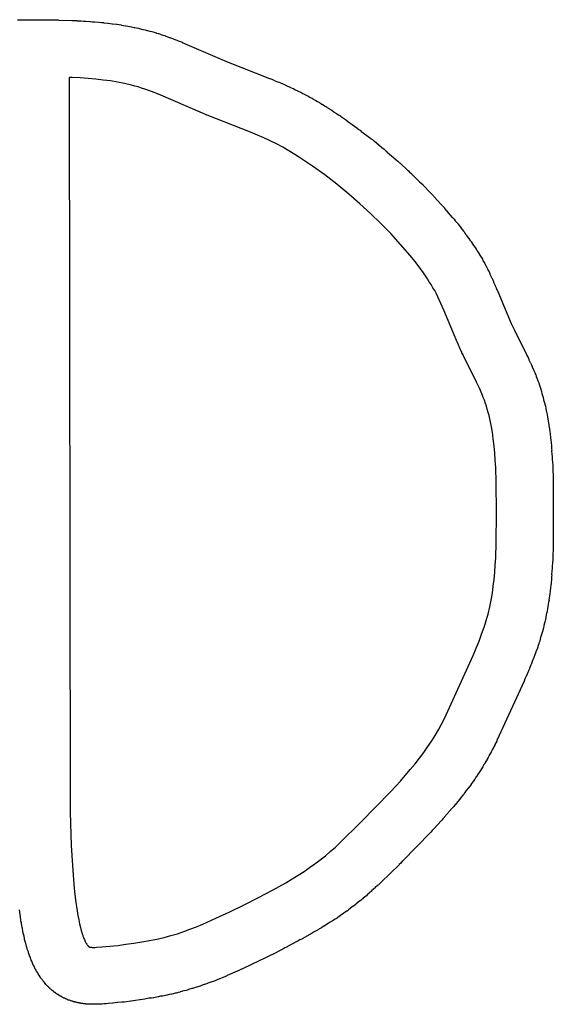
# Model space of a CAD drawing. Extents: x 81 to 161, y -172 to -32.
# Tile 29 of 94: x 111.19 to 113.07, y -140.56 to -137.1. Entities that reach past the tile are written whole.
import ezdxf

# ---------------------------------------------------------------- set-up
doc = ezdxf.new("R2010")
doc.units = 0
doc.header["$MEASUREMENT"] = 0
doc.layers.add('BLACK', color=7, linetype='CONTINUOUS')

msp = doc.modelspace()

# ---------------------------------------------------------------- linework, layer by layer
at = {"layer": 'BLACK', "linetype": 'CONTINUOUS'}
for p, q in [((111.186, -137.098), (111.194, -137.099)), ((111.194, -137.099), (111.202, -137.098)), ((111.202, -137.098), (111.203, -137.099)), ((111.203, -137.099), (111.248, -137.099)), ((111.248, -137.099), (111.249, -137.099)), ((111.249, -137.099), (111.284, -137.099)), ((111.284, -137.099), (111.286, -137.099)), ((111.286, -137.099), (111.313, -137.099)), ((111.313, -137.099), (111.314, -137.099)), ((111.314, -137.099), (111.322, -137.099)), ((111.322, -137.099), (111.329, -137.099)), ((111.329, -137.099), (111.331, -137.1)), ((111.331, -137.1), (111.377, -137.101)), ((111.377, -137.101), (111.378, -137.101)), ((111.378, -137.101), (111.386, -137.101)), ((111.386, -137.101), (111.393, -137.101)), ((111.393, -137.101), (111.394, -137.102)), ((111.394, -137.102), (111.409, -137.102)), ((111.409, -137.102), (111.41, -137.102)), ((111.41, -137.102), (111.418, -137.103)), ((111.418, -137.103), (111.426, -137.103)), ((111.426, -137.103), (111.426, -137.103)), ((111.426, -137.103), (111.441, -137.104)), ((111.441, -137.104), (111.442, -137.104)), ((111.442, -137.104), (111.449, -137.105)), ((111.449, -137.105), (111.457, -137.105)), ((111.457, -137.105), (111.458, -137.106)), ((111.458, -137.106), (111.472, -137.107)), ((111.472, -137.107), (111.473, -137.107)), ((111.473, -137.107), (111.481, -137.108)), ((111.481, -137.108), (111.488, -137.108)), ((111.488, -137.108), (111.489, -137.109)), ((111.489, -137.109), (111.503, -137.11)), ((111.503, -137.11), (111.504, -137.11)), ((111.504, -137.11), (111.512, -137.111)), ((111.512, -137.111), (111.519, -137.112)), ((111.519, -137.112), (111.52, -137.112)), ((111.52, -137.112), (111.534, -137.114)), ((111.534, -137.114), (111.536, -137.114)), ((111.536, -137.114), (111.543, -137.115)), ((111.543, -137.115), (111.55, -137.116)), ((111.55, -137.116), (111.551, -137.117)), ((111.551, -137.117), (111.565, -137.119)), ((111.565, -137.119), (111.567, -137.119)), ((111.567, -137.119), (111.574, -137.121)), ((111.574, -137.121), (111.581, -137.122)), ((111.581, -137.122), (111.582, -137.122)), ((111.582, -137.122), (111.596, -137.125)), ((111.596, -137.125), (111.598, -137.125)), ((111.598, -137.125), (111.604, -137.127)), ((111.604, -137.127), (111.611, -137.128)), ((111.611, -137.128), (111.613, -137.129)), ((111.613, -137.129), (111.626, -137.132)), ((111.626, -137.132), (111.628, -137.132)), ((111.628, -137.132), (111.635, -137.134)), ((111.635, -137.134), (111.642, -137.136)), ((111.642, -137.136), (111.643, -137.136)), ((111.643, -137.136), (111.643, -137.136)), ((111.643, -137.136), (111.651, -137.138)), ((111.651, -137.138), (111.658, -137.14)), ((111.658, -137.14), (111.658, -137.14)), ((111.658, -137.14), (111.658, -137.14)), ((111.658, -137.14), (111.666, -137.142)), ((111.666, -137.142), (111.673, -137.144)), ((111.673, -137.144), (111.674, -137.145)), ((111.674, -137.145), (111.674, -137.145)), ((111.674, -137.145), (111.681, -137.147)), ((111.681, -137.147), (111.689, -137.149)), ((111.689, -137.149), (111.689, -137.149)), ((111.689, -137.149), (111.69, -137.15)), ((111.69, -137.15), (111.697, -137.152)), ((111.697, -137.152), (111.704, -137.154)), ((111.704, -137.154), (111.705, -137.155)), ((111.705, -137.155), (111.719, -137.16)), ((111.719, -137.16), (111.72, -137.16)), ((111.72, -137.16), (111.727, -137.163)), ((111.727, -137.163), (111.734, -137.165)), ((111.734, -137.165), (111.735, -137.166)), ((111.735, -137.166), (111.749, -137.171)), ((111.749, -137.171), (111.751, -137.172)), ((111.751, -137.172), (111.757, -137.174)), ((111.757, -137.174), (111.764, -137.177)), ((111.764, -137.177), (111.765, -137.178)), ((111.765, -137.178), (111.92, -137.245)), ((111.92, -137.245), (112.072, -137.304)), ((111.378, -137.301), (111.367, -137.301)), ((111.367, -137.301), (111.371, -139.88)), ((111.406, -137.302), (111.378, -137.301)), ((111.434, -137.304), (111.406, -137.302)), ((111.461, -137.307), (111.434, -137.304)), ((111.487, -137.31), (111.461, -137.307)), ((111.513, -137.313), (111.487, -137.31)), ((112.072, -137.304), (112.073, -137.304)), ((112.073, -137.304), (112.08, -137.307)), ((112.08, -137.307), (112.087, -137.31)), ((112.087, -137.31), (112.088, -137.311)), ((112.088, -137.311), (112.1, -137.316)), ((111.537, -137.317), (111.513, -137.313)), ((111.562, -137.322), (111.537, -137.317)), ((111.586, -137.328), (111.562, -137.322)), ((111.598, -137.331), (111.586, -137.328)), ((111.61, -137.334), (111.598, -137.331)), ((111.622, -137.338), (111.61, -137.334)), ((111.633, -137.342), (111.622, -137.338)), ((111.657, -137.35), (111.633, -137.342)), ((112.1, -137.316), (112.101, -137.316)), ((112.101, -137.316), (112.108, -137.319)), ((112.108, -137.319), (112.115, -137.322)), ((112.115, -137.322), (112.116, -137.322)), ((112.116, -137.322), (112.127, -137.327)), ((112.127, -137.327), (112.128, -137.328)), ((112.128, -137.328), (112.135, -137.331)), ((112.135, -137.331), (112.142, -137.334)), ((112.142, -137.334), (112.143, -137.335)), ((112.143, -137.335), (112.154, -137.34)), ((112.154, -137.34), (112.156, -137.34)), ((112.156, -137.34), (112.162, -137.344)), ((112.162, -137.344), (112.169, -137.347)), ((111.681, -137.359), (111.657, -137.35)), ((111.836, -137.426), (111.681, -137.359)), ((112.169, -137.347), (112.17, -137.348)), ((112.17, -137.348), (112.181, -137.353)), ((112.181, -137.353), (112.182, -137.353)), ((112.182, -137.353), (112.189, -137.357)), ((112.189, -137.357), (112.195, -137.36)), ((112.195, -137.36), (112.196, -137.361)), ((112.196, -137.361), (112.207, -137.367)), ((112.207, -137.367), (112.208, -137.367)), ((112.208, -137.367), (112.215, -137.371)), ((112.215, -137.371), (112.221, -137.374)), ((112.221, -137.374), (112.222, -137.375)), ((112.222, -137.375), (112.232, -137.381)), ((112.232, -137.381), (112.234, -137.382)), ((112.234, -137.382), (112.24, -137.385)), ((112.24, -137.385), (112.247, -137.389)), ((112.247, -137.389), (112.248, -137.39)), ((112.248, -137.39), (112.258, -137.396)), ((112.258, -137.396), (112.259, -137.396)), ((112.259, -137.396), (112.265, -137.4)), ((112.265, -137.4), (112.272, -137.404)), ((112.272, -137.404), (112.272, -137.405)), ((112.272, -137.405), (112.282, -137.411)), ((112.282, -137.411), (112.283, -137.412)), ((112.283, -137.412), (112.29, -137.416)), ((111.838, -137.427), (111.836, -137.426)), ((111.844, -137.43), (111.838, -137.427)), ((111.851, -137.433), (111.844, -137.43)), ((111.852, -137.433), (111.851, -137.433)), ((112.005, -137.493), (111.852, -137.433)), ((112.29, -137.416), (112.296, -137.42)), ((112.296, -137.42), (112.297, -137.421)), ((112.297, -137.421), (112.307, -137.427)), ((112.307, -137.427), (112.308, -137.428)), ((112.308, -137.428), (112.314, -137.432)), ((112.314, -137.432), (112.321, -137.436)), ((112.321, -137.436), (112.321, -137.437)), ((112.321, -137.437), (112.331, -137.444)), ((112.331, -137.444), (112.332, -137.444)), ((112.332, -137.444), (112.339, -137.449)), ((112.339, -137.449), (112.345, -137.453)), ((112.345, -137.453), (112.346, -137.454)), ((112.346, -137.454), (112.379, -137.478)), ((112.379, -137.478), (112.38, -137.479)), ((112.38, -137.479), (112.386, -137.483)), ((112.386, -137.483), (112.392, -137.487)), ((112.029, -137.503), (112.005, -137.493)), ((112.052, -137.513), (112.029, -137.503)), ((112.074, -137.523), (112.052, -137.513)), ((112.392, -137.487), (112.393, -137.489)), ((112.393, -137.489), (112.426, -137.514)), ((112.426, -137.514), (112.427, -137.515)), ((112.427, -137.515), (112.433, -137.519)), ((112.433, -137.519), (112.439, -137.524)), ((112.096, -137.534), (112.074, -137.523)), ((112.118, -137.546), (112.096, -137.534)), ((112.139, -137.558), (112.118, -137.546)), ((112.439, -137.524), (112.44, -137.525)), ((112.44, -137.525), (112.472, -137.551)), ((112.472, -137.551), (112.473, -137.552)), ((112.473, -137.552), (112.479, -137.557)), ((112.16, -137.571), (112.139, -137.558)), ((112.181, -137.584), (112.16, -137.571)), ((112.202, -137.598), (112.181, -137.584)), ((112.479, -137.557), (112.484, -137.561)), ((112.484, -137.561), (112.485, -137.563)), ((112.485, -137.563), (112.516, -137.589)), ((112.223, -137.612), (112.202, -137.598)), ((112.266, -137.643), (112.223, -137.612)), ((112.516, -137.589), (112.517, -137.59)), ((112.517, -137.59), (112.522, -137.595)), ((112.522, -137.595), (112.528, -137.6)), ((112.528, -137.6), (112.529, -137.601)), ((112.529, -137.601), (112.558, -137.627)), ((112.308, -137.676), (112.266, -137.643)), ((112.558, -137.627), (112.559, -137.628)), ((112.559, -137.628), (112.564, -137.633)), ((112.564, -137.633), (112.57, -137.638)), ((112.57, -137.638), (112.571, -137.639)), ((112.571, -137.639), (112.598, -137.666)), ((112.35, -137.71), (112.308, -137.676)), ((112.598, -137.666), (112.599, -137.667)), ((112.599, -137.667), (112.604, -137.672)), ((112.604, -137.672), (112.61, -137.677)), ((112.61, -137.677), (112.61, -137.678)), ((112.61, -137.678), (112.637, -137.706)), ((112.389, -137.744), (112.35, -137.71)), ((112.637, -137.706), (112.638, -137.707)), ((112.638, -137.707), (112.643, -137.712)), ((112.643, -137.712), (112.648, -137.717)), ((112.648, -137.717), (112.649, -137.719)), ((112.649, -137.719), (112.676, -137.748)), ((112.427, -137.779), (112.389, -137.744)), ((112.676, -137.748), (112.677, -137.749)), ((112.677, -137.749), (112.682, -137.754)), ((112.682, -137.754), (112.687, -137.759)), ((112.687, -137.759), (112.687, -137.761)), ((112.687, -137.761), (112.714, -137.792)), ((112.463, -137.813), (112.427, -137.779)), ((112.714, -137.792), (112.715, -137.793)), ((112.715, -137.793), (112.72, -137.798)), ((112.498, -137.849), (112.463, -137.813)), ((112.72, -137.798), (112.724, -137.804)), ((112.724, -137.804), (112.725, -137.805)), ((112.725, -137.805), (112.734, -137.815)), ((112.734, -137.815), (112.734, -137.816)), ((112.734, -137.816), (112.739, -137.822)), ((112.739, -137.822), (112.744, -137.828)), ((112.744, -137.828), (112.744, -137.829)), ((112.744, -137.829), (112.753, -137.84)), ((112.532, -137.887), (112.498, -137.849)), ((112.753, -137.84), (112.754, -137.841)), ((112.754, -137.841), (112.758, -137.847)), ((112.758, -137.847), (112.762, -137.852)), ((112.762, -137.852), (112.763, -137.854)), ((112.763, -137.854), (112.771, -137.865)), ((112.771, -137.865), (112.772, -137.866)), ((112.566, -137.926), (112.532, -137.887)), ((112.772, -137.866), (112.776, -137.872)), ((112.776, -137.872), (112.781, -137.878)), ((112.781, -137.878), (112.781, -137.879)), ((112.781, -137.879), (112.789, -137.891)), ((112.789, -137.891), (112.79, -137.892)), ((112.79, -137.892), (112.794, -137.898)), ((112.794, -137.898), (112.798, -137.904)), ((112.582, -137.946), (112.566, -137.926)), ((112.798, -137.904), (112.798, -137.905)), ((112.798, -137.905), (112.799, -137.905)), ((112.799, -137.905), (112.803, -137.912)), ((112.803, -137.912), (112.807, -137.918)), ((112.807, -137.918), (112.807, -137.918)), ((112.807, -137.918), (112.807, -137.919)), ((112.807, -137.919), (112.811, -137.925)), ((112.811, -137.925), (112.815, -137.932)), ((112.815, -137.932), (112.816, -137.932)), ((112.816, -137.932), (112.816, -137.933)), ((112.816, -137.933), (112.82, -137.939)), ((112.598, -137.966), (112.582, -137.946)), ((112.613, -137.987), (112.598, -137.966)), ((112.82, -137.939), (112.823, -137.946)), ((112.823, -137.946), (112.824, -137.946)), ((112.824, -137.946), (112.824, -137.947)), ((112.824, -137.947), (112.828, -137.954)), ((112.828, -137.954), (112.831, -137.96)), ((112.831, -137.96), (112.831, -137.961)), ((112.831, -137.961), (112.832, -137.961)), ((112.832, -137.961), (112.835, -137.968)), ((112.835, -137.968), (112.839, -137.975)), ((112.627, -138.008), (112.613, -137.987)), ((112.839, -137.975), (112.839, -137.975)), ((112.839, -137.975), (112.839, -137.976)), ((112.839, -137.976), (112.843, -137.983)), ((112.843, -137.983), (112.846, -137.989)), ((112.846, -137.989), (112.846, -137.991)), ((112.846, -137.991), (112.852, -138.003)), ((112.852, -138.003), (112.853, -138.004)), ((112.633, -138.018), (112.627, -138.008)), ((112.64, -138.028), (112.633, -138.018)), ((112.646, -138.039), (112.64, -138.028)), ((112.853, -138.004), (112.856, -138.011)), ((112.856, -138.011), (112.859, -138.017)), ((112.859, -138.017), (112.859, -138.019)), ((112.859, -138.019), (112.865, -138.031)), ((112.865, -138.031), (112.865, -138.032)), ((112.865, -138.032), (112.868, -138.039)), ((112.652, -138.049), (112.646, -138.039)), ((112.658, -138.06), (112.652, -138.049)), ((112.663, -138.071), (112.658, -138.06)), ((112.674, -138.094), (112.663, -138.071)), ((112.868, -138.039), (112.871, -138.046)), ((112.871, -138.046), (112.872, -138.047)), ((112.872, -138.047), (112.911, -138.142)), ((112.684, -138.118), (112.674, -138.094)), ((112.724, -138.213), (112.684, -138.118)), ((112.911, -138.142), (112.921, -138.165)), ((112.921, -138.165), (112.932, -138.188)), ((112.932, -138.188), (112.976, -138.276)), ((112.724, -138.214), (112.724, -138.213)), ((112.727, -138.221), (112.724, -138.214)), ((112.73, -138.228), (112.727, -138.221)), ((112.731, -138.229), (112.73, -138.228)), ((112.736, -138.24), (112.731, -138.229)), ((112.736, -138.241), (112.736, -138.24)), ((112.739, -138.248), (112.736, -138.241)), ((112.742, -138.255), (112.739, -138.248)), ((112.743, -138.256), (112.742, -138.255)), ((112.748, -138.267), (112.743, -138.256)), ((112.748, -138.268), (112.748, -138.267)), ((112.752, -138.275), (112.748, -138.268)), ((112.755, -138.282), (112.752, -138.275)), ((112.976, -138.276), (112.976, -138.277)), ((112.976, -138.277), (112.98, -138.284)), ((112.756, -138.283), (112.755, -138.282)), ((112.799, -138.371), (112.756, -138.283)), ((112.98, -138.284), (112.983, -138.29)), ((112.983, -138.29), (112.983, -138.292)), ((112.983, -138.292), (112.988, -138.302)), ((112.988, -138.302), (112.989, -138.303)), ((112.989, -138.303), (112.992, -138.31)), ((112.992, -138.31), (112.995, -138.317)), ((112.995, -138.317), (112.995, -138.318)), ((112.995, -138.318), (113, -138.329)), ((113, -138.329), (113.001, -138.33)), ((113.001, -138.33), (113.004, -138.337)), ((113.004, -138.337), (113.006, -138.344)), ((113.006, -138.344), (113.007, -138.344)), ((113.007, -138.344), (113.007, -138.344)), ((113.007, -138.344), (113.009, -138.351)), ((112.81, -138.392), (112.799, -138.371)), ((113.009, -138.351), (113.012, -138.359)), ((113.012, -138.359), (113.012, -138.359)), ((113.012, -138.359), (113.012, -138.359)), ((113.012, -138.359), (113.015, -138.366)), ((113.015, -138.366), (113.018, -138.373)), ((113.018, -138.373), (113.018, -138.373)), ((113.018, -138.373), (113.018, -138.373)), ((113.018, -138.373), (113.02, -138.381)), ((113.02, -138.381), (113.023, -138.388)), ((112.819, -138.414), (112.81, -138.392)), ((112.823, -138.424), (112.819, -138.414)), ((113.023, -138.388), (113.023, -138.388)), ((113.023, -138.388), (113.023, -138.388)), ((113.023, -138.388), (113.025, -138.395)), ((113.025, -138.395), (113.027, -138.403)), ((113.027, -138.403), (113.027, -138.403)), ((113.027, -138.403), (113.027, -138.403)), ((113.027, -138.403), (113.029, -138.41)), ((113.029, -138.41), (113.031, -138.418)), ((113.031, -138.418), (113.031, -138.418)), ((113.031, -138.418), (113.033, -138.425)), ((112.827, -138.434), (112.823, -138.424)), ((112.831, -138.445), (112.827, -138.434)), ((112.834, -138.455), (112.831, -138.445)), ((113.033, -138.425), (113.035, -138.432)), ((113.035, -138.432), (113.035, -138.433)), ((113.035, -138.433), (113.037, -138.44)), ((113.037, -138.44), (113.039, -138.447)), ((113.039, -138.447), (113.039, -138.448)), ((113.039, -138.448), (113.039, -138.448)), ((113.039, -138.448), (113.041, -138.455)), ((112.837, -138.466), (112.834, -138.455)), ((112.84, -138.477), (112.837, -138.466)), ((112.843, -138.488), (112.84, -138.477)), ((113.041, -138.455), (113.043, -138.462)), ((113.043, -138.462), (113.043, -138.464)), ((113.043, -138.464), (113.045, -138.476)), ((113.045, -138.476), (113.046, -138.478)), ((113.046, -138.478), (113.047, -138.485)), ((113.047, -138.485), (113.048, -138.492)), ((112.846, -138.499), (112.843, -138.488)), ((112.851, -138.522), (112.846, -138.499)), ((113.048, -138.492), (113.049, -138.493)), ((113.049, -138.493), (113.051, -138.506)), ((113.051, -138.506), (113.051, -138.507)), ((113.051, -138.507), (113.052, -138.514)), ((113.052, -138.514), (113.053, -138.522)), ((112.855, -138.546), (112.851, -138.522)), ((112.858, -138.57), (112.855, -138.546)), ((113.053, -138.522), (113.053, -138.523)), ((113.053, -138.523), (113.055, -138.535)), ((113.055, -138.535), (113.056, -138.537)), ((113.056, -138.537), (113.057, -138.544)), ((113.057, -138.544), (113.058, -138.551)), ((113.058, -138.551), (113.058, -138.553)), ((113.058, -138.553), (113.059, -138.565)), ((112.861, -138.595), (112.858, -138.57)), ((113.059, -138.565), (113.059, -138.566)), ((113.059, -138.566), (113.06, -138.574)), ((113.06, -138.574), (113.061, -138.581)), ((113.061, -138.581), (113.061, -138.582)), ((113.061, -138.582), (113.062, -138.594)), ((112.863, -138.62), (112.861, -138.595)), ((112.865, -138.645), (112.863, -138.62)), ((113.062, -138.594), (113.062, -138.595)), ((113.062, -138.595), (113.063, -138.603)), ((113.063, -138.603), (113.064, -138.611)), ((113.064, -138.611), (113.063, -138.612)), ((113.063, -138.612), (113.064, -138.623)), ((113.064, -138.623), (113.064, -138.624)), ((113.064, -138.624), (113.065, -138.632)), ((112.867, -138.67), (112.865, -138.645)), ((113.065, -138.632), (113.065, -138.64)), ((113.065, -138.64), (113.065, -138.641)), ((113.065, -138.641), (113.066, -138.653)), ((113.066, -138.653), (113.066, -138.654)), ((113.066, -138.654), (113.067, -138.661)), ((112.868, -138.722), (112.867, -138.67)), ((113.067, -138.661), (113.067, -138.669)), ((113.067, -138.669), (113.067, -138.67)), ((113.067, -138.67), (113.068, -138.709)), ((112.869, -138.829), (112.868, -138.722)), ((113.068, -138.709), (113.068, -138.711)), ((113.068, -138.711), (113.068, -138.718)), ((113.068, -138.718), (113.069, -138.726)), ((113.069, -138.726), (113.068, -138.727)), ((113.068, -138.727), (113.069, -138.82)), ((112.868, -138.935), (112.869, -138.829)), ((113.069, -138.82), (113.069, -138.821)), ((113.069, -138.821), (113.069, -138.829)), ((113.069, -138.829), (113.069, -138.837)), ((113.069, -138.837), (113.068, -138.931)), ((113.069, -138.837), (113.069, -138.837)), ((112.867, -138.987), (112.868, -138.935)), ((113.068, -138.931), (113.069, -138.932)), ((113.069, -138.932), (113.068, -138.939)), ((113.068, -138.948), (113.067, -138.987)), ((113.068, -138.939), (113.068, -138.947)), ((113.068, -138.947), (113.068, -138.948)), ((112.865, -139.013), (112.867, -138.987)), ((113.066, -139.005), (113.065, -139.017)), ((113.067, -138.996), (113.066, -139.004)), ((113.066, -139.004), (113.066, -139.005)), ((113.067, -138.987), (113.067, -138.989)), ((113.067, -138.989), (113.067, -138.996)), ((112.861, -139.063), (112.863, -139.038)), ((112.863, -139.038), (112.865, -139.013)), ((113.064, -139.034), (113.063, -139.046)), ((113.065, -139.025), (113.064, -139.033)), ((113.064, -139.033), (113.064, -139.034)), ((113.065, -139.017), (113.065, -139.018)), ((113.065, -139.018), (113.065, -139.025)), ((112.858, -139.087), (112.861, -139.063)), ((113.062, -139.063), (113.061, -139.075)), ((113.061, -139.075), (113.061, -139.076)), ((113.063, -139.054), (113.062, -139.062)), ((113.062, -139.062), (113.062, -139.063)), ((113.063, -139.046), (113.064, -139.047)), ((113.064, -139.047), (113.063, -139.054)), ((112.855, -139.112), (112.858, -139.087)), ((113.058, -139.106), (113.057, -139.113)), ((113.059, -139.092), (113.058, -139.105)), ((113.058, -139.105), (113.058, -139.106)), ((113.06, -139.084), (113.059, -139.091)), ((113.059, -139.091), (113.059, -139.092)), ((113.061, -139.076), (113.06, -139.084)), ((112.846, -139.16), (112.85, -139.136)), ((112.85, -139.136), (112.855, -139.112)), ((113.052, -139.143), (113.051, -139.15)), ((113.054, -139.136), (113.052, -139.143)), ((113.055, -139.122), (113.053, -139.135)), ((113.053, -139.135), (113.054, -139.136)), ((113.056, -139.121), (113.055, -139.122)), ((113.057, -139.113), (113.056, -139.121)), ((112.84, -139.185), (112.846, -139.16)), ((113.047, -139.173), (113.046, -139.18)), ((113.049, -139.166), (113.047, -139.173)), ((113.051, -139.152), (113.049, -139.165)), ((113.049, -139.165), (113.049, -139.166)), ((113.051, -139.15), (113.051, -139.152)), ((112.83, -139.22), (112.833, -139.208)), ((112.833, -139.208), (112.837, -139.196)), ((112.837, -139.196), (112.84, -139.185)), ((113.039, -139.212), (113.036, -139.225)), ((113.04, -139.21), (113.039, -139.212)), ((113.041, -139.203), (113.04, -139.21)), ((113.043, -139.197), (113.041, -139.203)), ((113.045, -139.182), (113.043, -139.195)), ((113.043, -139.195), (113.043, -139.197)), ((113.046, -139.18), (113.045, -139.182)), ((112.817, -139.256), (112.826, -139.231)), ((112.826, -139.231), (112.83, -139.22)), ((113.032, -139.242), (113.03, -139.249)), ((113.034, -139.233), (113.032, -139.241)), ((113.032, -139.241), (113.032, -139.241)), ((113.032, -139.241), (113.032, -139.242)), ((113.036, -139.226), (113.034, -139.233)), ((113.036, -139.225), (113.036, -139.226)), ((112.798, -139.305), (112.808, -139.28)), ((112.808, -139.28), (112.817, -139.256)), ((113.021, -139.28), (113.018, -139.287)), ((113.023, -139.272), (113.021, -139.28)), ((113.025, -139.264), (113.023, -139.272)), ((113.023, -139.272), (113.023, -139.272)), ((113.023, -139.272), (113.023, -139.272)), ((113.028, -139.257), (113.025, -139.264)), ((113.03, -139.249), (113.028, -139.257)), ((113.028, -139.257), (113.028, -139.257)), ((113.028, -139.257), (113.028, -139.257)), ((112.787, -139.33), (112.798, -139.305)), ((113.013, -139.304), (113.008, -139.317)), ((113.008, -139.317), (113.008, -139.319)), ((113.016, -139.295), (113.013, -139.303)), ((113.013, -139.303), (113.013, -139.304)), ((113.018, -139.289), (113.016, -139.295)), ((113.018, -139.287), (113.018, -139.288)), ((113.018, -139.288), (113.018, -139.289)), ((112.686, -139.551), (112.787, -139.33)), ((112.996, -139.348), (112.994, -139.355)), ((112.997, -139.347), (112.996, -139.348)), ((113.002, -139.334), (112.997, -139.347)), ((113.003, -139.332), (113.002, -139.334)), ((113.005, -139.325), (113.003, -139.332)), ((113.008, -139.319), (113.005, -139.325)), ((112.982, -139.384), (112.979, -139.391)), ((112.985, -139.377), (112.982, -139.384)), ((112.99, -139.363), (112.985, -139.376)), ((112.985, -139.376), (112.985, -139.377)), ((112.991, -139.362), (112.99, -139.363)), ((112.994, -139.355), (112.991, -139.362)), ((112.966, -139.42), (112.87, -139.629)), ((112.969, -139.412), (112.966, -139.42)), ((112.966, -139.42), (112.966, -139.42)), ((112.972, -139.405), (112.969, -139.412)), ((112.973, -139.404), (112.972, -139.405)), ((112.978, -139.392), (112.973, -139.404)), ((112.979, -139.391), (112.978, -139.392)), ((112.676, -139.571), (112.686, -139.551)), ((112.654, -139.611), (112.665, -139.591)), ((112.665, -139.591), (112.676, -139.571)), ((112.642, -139.63), (112.654, -139.611)), ((112.614, -139.671), (112.628, -139.65)), ((112.628, -139.65), (112.642, -139.63)), ((112.854, -139.662), (112.85, -139.669)), ((112.857, -139.656), (112.854, -139.662)), ((112.858, -139.655), (112.857, -139.656)), ((112.863, -139.645), (112.858, -139.655)), ((112.864, -139.643), (112.863, -139.645)), ((112.867, -139.637), (112.864, -139.643)), ((112.87, -139.631), (112.867, -139.637)), ((112.87, -139.629), (112.87, -139.631)), ((112.583, -139.711), (112.599, -139.691)), ((112.599, -139.691), (112.614, -139.671)), ((112.836, -139.695), (112.83, -139.706)), ((112.837, -139.694), (112.836, -139.695)), ((112.84, -139.688), (112.837, -139.694)), ((112.844, -139.682), (112.84, -139.688)), ((112.85, -139.67), (112.844, -139.68)), ((112.844, -139.68), (112.844, -139.682)), ((112.85, -139.669), (112.85, -139.67)), ((112.532, -139.771), (112.566, -139.731)), ((112.566, -139.731), (112.583, -139.711)), ((112.821, -139.721), (112.814, -139.732)), ((112.822, -139.719), (112.821, -139.721)), ((112.825, -139.713), (112.822, -139.719)), ((112.829, -139.708), (112.825, -139.713)), ((112.83, -139.706), (112.829, -139.708)), ((112.793, -139.764), (112.789, -139.77)), ((112.797, -139.758), (112.793, -139.764)), ((112.798, -139.757), (112.797, -139.758)), ((112.805, -139.746), (112.798, -139.757)), ((112.806, -139.745), (112.805, -139.746)), ((112.81, -139.739), (112.806, -139.745)), ((112.814, -139.733), (112.81, -139.739)), ((112.814, -139.732), (112.814, -139.733)), ((112.498, -139.808), (112.532, -139.771)), ((112.77, -139.796), (112.762, -139.806)), ((112.771, -139.795), (112.77, -139.796)), ((112.775, -139.789), (112.771, -139.795)), ((112.78, -139.783), (112.775, -139.789)), ((112.788, -139.771), (112.78, -139.781)), ((112.78, -139.781), (112.78, -139.783)), ((112.789, -139.77), (112.788, -139.771)), ((112.391, -139.917), (112.498, -139.808)), ((112.744, -139.83), (112.739, -139.836)), ((112.752, -139.82), (112.744, -139.829)), ((112.744, -139.829), (112.744, -139.83)), ((112.753, -139.819), (112.752, -139.82)), ((112.757, -139.813), (112.753, -139.819)), ((112.762, -139.807), (112.757, -139.813)), ((112.762, -139.806), (112.762, -139.807)), ((112.714, -139.866), (112.687, -139.897)), ((112.715, -139.865), (112.714, -139.866)), ((112.719, -139.86), (112.715, -139.865)), ((112.724, -139.854), (112.719, -139.86)), ((112.725, -139.853), (112.724, -139.854)), ((112.733, -139.843), (112.725, -139.853)), ((112.734, -139.842), (112.733, -139.843)), ((112.739, -139.836), (112.734, -139.842)), ((111.371, -139.88), (111.375, -139.998)), ((112.682, -139.903), (112.677, -139.909)), ((112.687, -139.898), (112.682, -139.903)), ((112.687, -139.897), (112.687, -139.898)), ((112.32, -139.987), (112.391, -139.917)), ((112.649, -139.939), (112.648, -139.94)), ((112.676, -139.91), (112.649, -139.939)), ((112.677, -139.909), (112.676, -139.91)), ((112.637, -139.952), (112.539, -140.052)), ((112.639, -139.951), (112.637, -139.952)), ((112.643, -139.945), (112.639, -139.951)), ((112.648, -139.94), (112.643, -139.945)), ((111.375, -139.998), (111.382, -140.102)), ((112.285, -140.019), (112.303, -140.003)), ((112.303, -140.003), (112.32, -139.987)), ((112.25, -140.048), (112.268, -140.034)), ((112.268, -140.034), (112.285, -140.019)), ((112.193, -140.089), (112.212, -140.075)), ((112.212, -140.075), (112.231, -140.062)), ((112.231, -140.062), (112.25, -140.048)), ((112.527, -140.065), (112.464, -140.126)), ((112.533, -140.059), (112.527, -140.064)), ((112.527, -140.064), (112.527, -140.065)), ((112.538, -140.053), (112.533, -140.059)), ((112.539, -140.052), (112.538, -140.053)), ((111.382, -140.102), (111.385, -140.148)), ((112.151, -140.115), (112.172, -140.102)), ((112.172, -140.102), (112.193, -140.089)), ((112.082, -140.154), (112.129, -140.128)), ((112.129, -140.128), (112.151, -140.115)), ((112.443, -140.146), (112.437, -140.151)), ((112.451, -140.138), (112.443, -140.145)), ((112.443, -140.145), (112.443, -140.146)), ((112.453, -140.137), (112.451, -140.138)), ((112.458, -140.132), (112.453, -140.137)), ((112.463, -140.127), (112.458, -140.132)), ((112.464, -140.126), (112.463, -140.127)), ((111.385, -140.148), (111.39, -140.189)), ((111.983, -140.206), (112.033, -140.18)), ((112.033, -140.18), (112.082, -140.154)), ((112.41, -140.175), (112.401, -140.182)), ((112.411, -140.175), (112.41, -140.175)), ((112.416, -140.17), (112.411, -140.175)), ((112.422, -140.165), (112.416, -140.17)), ((112.423, -140.164), (112.422, -140.165)), ((112.431, -140.157), (112.423, -140.164)), ((112.437, -140.151), (112.431, -140.156)), ((112.431, -140.156), (112.431, -140.157)), ((111.39, -140.189), (111.395, -140.227)), ((111.932, -140.23), (111.983, -140.206)), ((112.365, -140.211), (112.356, -140.218)), ((112.367, -140.21), (112.365, -140.211)), ((112.372, -140.206), (112.367, -140.21)), ((112.378, -140.201), (112.372, -140.206)), ((112.379, -140.2), (112.378, -140.201)), ((112.388, -140.193), (112.379, -140.2)), ((112.389, -140.193), (112.388, -140.193)), ((112.395, -140.188), (112.389, -140.193)), ((112.401, -140.183), (112.395, -140.188)), ((112.401, -140.182), (112.401, -140.183)), ((111.196, -140.248), (111.193, -140.223)), ((111.196, -140.25), (111.196, -140.248)), ((111.197, -140.257), (111.196, -140.25)), ((111.395, -140.227), (111.398, -140.243)), ((111.398, -140.243), (111.401, -140.258)), ((111.883, -140.253), (111.932, -140.23)), ((112.319, -140.245), (112.309, -140.251)), ((112.32, -140.244), (112.319, -140.245)), ((112.326, -140.24), (112.32, -140.244)), ((112.332, -140.236), (112.326, -140.24)), ((112.333, -140.235), (112.332, -140.236)), ((112.342, -140.228), (112.333, -140.235)), ((112.344, -140.228), (112.342, -140.228)), ((112.349, -140.223), (112.344, -140.228)), ((112.355, -140.219), (112.349, -140.223)), ((112.356, -140.218), (112.355, -140.219)), ((111.198, -140.264), (111.197, -140.257)), ((111.199, -140.265), (111.198, -140.264)), ((111.2, -140.269), (111.199, -140.265)), ((111.2, -140.27), (111.2, -140.269)), ((111.201, -140.278), (111.2, -140.27)), ((111.202, -140.285), (111.201, -140.278)), ((111.203, -140.286), (111.202, -140.285)), ((111.401, -140.258), (111.404, -140.272)), ((111.404, -140.272), (111.407, -140.285)), ((111.407, -140.285), (111.41, -140.296)), ((111.792, -140.291), (111.815, -140.283)), ((111.815, -140.283), (111.837, -140.274)), ((111.837, -140.274), (111.883, -140.253)), ((112.26, -140.282), (112.254, -140.286)), ((112.261, -140.282), (112.26, -140.282)), ((112.271, -140.276), (112.261, -140.282)), ((112.272, -140.275), (112.271, -140.276)), ((112.278, -140.271), (112.272, -140.275)), ((112.285, -140.267), (112.278, -140.271)), ((112.295, -140.261), (112.285, -140.267)), ((112.285, -140.267), (112.285, -140.267)), ((112.296, -140.26), (112.295, -140.261)), ((112.302, -140.256), (112.296, -140.26)), ((112.309, -140.252), (112.302, -140.256)), ((112.309, -140.251), (112.309, -140.252)), ((111.203, -140.289), (111.203, -140.286)), ((111.203, -140.29), (111.203, -140.289)), ((111.205, -140.297), (111.203, -140.29)), ((111.206, -140.305), (111.205, -140.297)), ((111.206, -140.306), (111.206, -140.305)), ((111.207, -140.308), (111.206, -140.306)), ((111.207, -140.309), (111.207, -140.308)), ((111.209, -140.316), (111.207, -140.309)), ((111.21, -140.324), (111.209, -140.316)), ((111.41, -140.296), (111.413, -140.307)), ((111.413, -140.307), (111.415, -140.312)), ((111.415, -140.312), (111.416, -140.316)), ((111.416, -140.316), (111.418, -140.32)), ((111.701, -140.32), (111.725, -140.313)), ((111.725, -140.313), (111.748, -140.307)), ((111.748, -140.307), (111.77, -140.299)), ((111.77, -140.299), (111.792, -140.291)), ((112.221, -140.305), (112.186, -140.325)), ((112.222, -140.305), (112.221, -140.305)), ((112.228, -140.301), (112.222, -140.305)), ((112.235, -140.297), (112.228, -140.301)), ((112.236, -140.297), (112.235, -140.297)), ((112.246, -140.291), (112.236, -140.297)), ((112.247, -140.29), (112.246, -140.291)), ((112.254, -140.286), (112.247, -140.29)), ((111.211, -140.325), (111.21, -140.324)), ((111.211, -140.326), (111.211, -140.325)), ((111.211, -140.327), (111.211, -140.326)), ((111.213, -140.334), (111.211, -140.327)), ((111.215, -140.342), (111.213, -140.334)), ((111.215, -140.343), (111.215, -140.342)), ((111.216, -140.345), (111.215, -140.343)), ((111.215, -140.343), (111.215, -140.343)), ((111.218, -140.352), (111.216, -140.345)), ((111.22, -140.359), (111.218, -140.352)), ((111.418, -140.32), (111.419, -140.324)), ((111.419, -140.324), (111.421, -140.328)), ((111.421, -140.328), (111.422, -140.331)), ((111.422, -140.331), (111.424, -140.334)), ((111.424, -140.334), (111.425, -140.337)), ((111.425, -140.337), (111.426, -140.339)), ((111.426, -140.339), (111.428, -140.341)), ((111.428, -140.341), (111.429, -140.343)), ((111.429, -140.343), (111.43, -140.345)), ((111.43, -140.345), (111.431, -140.346)), ((111.431, -140.346), (111.432, -140.348)), ((111.432, -140.348), (111.433, -140.349)), ((111.433, -140.349), (111.434, -140.35)), ((111.434, -140.35), (111.434, -140.351)), ((111.434, -140.351), (111.435, -140.351)), ((111.435, -140.351), (111.435, -140.352)), ((111.435, -140.352), (111.436, -140.352)), ((111.436, -140.352), (111.436, -140.352)), ((111.436, -140.352), (111.436, -140.352)), ((111.436, -140.352), (111.436, -140.352)), ((111.436, -140.352), (111.436, -140.353)), ((111.436, -140.353), (111.436, -140.353)), ((111.436, -140.353), (111.436, -140.353)), ((111.436, -140.353), (111.436, -140.353)), ((111.436, -140.353), (111.437, -140.353)), ((111.437, -140.353), (111.437, -140.353)), ((111.437, -140.353), (111.437, -140.353)), ((111.437, -140.353), (111.437, -140.353)), ((111.437, -140.353), (111.437, -140.353)), ((111.437, -140.353), (111.438, -140.353)), ((111.438, -140.353), (111.438, -140.353)), ((111.438, -140.353), (111.439, -140.353)), ((111.439, -140.353), (111.439, -140.354)), ((111.439, -140.354), (111.44, -140.354)), ((111.44, -140.354), (111.441, -140.354)), ((111.441, -140.354), (111.442, -140.354)), ((111.442, -140.354), (111.443, -140.354)), ((111.443, -140.354), (111.445, -140.354)), ((111.445, -140.354), (111.446, -140.354)), ((111.446, -140.354), (111.448, -140.355)), ((111.459, -140.355), (111.463, -140.354)), ((111.463, -140.354), (111.482, -140.353)), ((111.482, -140.353), (111.51, -140.351)), ((111.51, -140.351), (111.538, -140.348)), ((111.538, -140.348), (111.567, -140.344)), ((111.567, -140.344), (111.595, -140.34)), ((111.595, -140.34), (111.623, -140.336)), ((111.623, -140.336), (111.65, -140.331)), ((111.65, -140.331), (111.676, -140.326)), ((111.676, -140.326), (111.701, -140.32)), ((112.132, -140.354), (112.125, -140.357)), ((112.133, -140.353), (112.132, -140.354)), ((112.17, -140.333), (112.133, -140.353)), ((112.171, -140.333), (112.17, -140.333)), ((112.178, -140.329), (112.171, -140.333)), ((112.185, -140.326), (112.178, -140.329)), ((112.186, -140.325), (112.185, -140.326)), ((111.22, -140.36), (111.22, -140.359)), ((111.22, -140.361), (111.22, -140.36)), ((111.223, -140.368), (111.22, -140.361)), ((111.223, -140.369), (111.223, -140.368)), ((111.223, -140.368), (111.223, -140.368)), ((111.224, -140.371), (111.223, -140.369)), ((111.225, -140.375), (111.224, -140.371)), ((111.225, -140.376), (111.225, -140.375)), ((111.226, -140.377), (111.225, -140.376)), ((111.227, -140.38), (111.226, -140.377)), ((111.228, -140.384), (111.227, -140.38)), ((111.228, -140.385), (111.228, -140.384)), ((111.228, -140.384), (111.228, -140.384)), ((111.23, -140.388), (111.228, -140.385)), ((111.231, -140.392), (111.23, -140.388)), ((111.448, -140.355), (111.449, -140.355)), ((111.449, -140.355), (111.454, -140.355)), ((111.454, -140.355), (111.459, -140.355)), ((112.064, -140.388), (112.026, -140.407)), ((112.065, -140.388), (112.064, -140.388)), ((112.072, -140.385), (112.065, -140.388)), ((112.079, -140.381), (112.072, -140.385)), ((112.08, -140.381), (112.079, -140.381)), ((112.118, -140.361), (112.08, -140.381)), ((112.125, -140.357), (112.118, -140.361)), ((112.118, -140.361), (112.118, -140.361)), ((111.233, -140.396), (111.231, -140.392)), ((111.231, -140.392), (111.231, -140.392)), ((111.231, -140.392), (111.231, -140.392)), ((111.234, -140.399), (111.233, -140.396)), ((111.234, -140.4), (111.234, -140.399)), ((111.236, -140.403), (111.234, -140.4)), ((111.234, -140.4), (111.234, -140.4)), ((111.237, -140.407), (111.236, -140.403)), ((111.239, -140.411), (111.237, -140.407)), ((111.237, -140.407), (111.237, -140.407)), ((111.237, -140.407), (111.237, -140.407)), ((111.24, -140.414), (111.239, -140.411)), ((111.24, -140.415), (111.24, -140.414)), ((111.24, -140.414), (111.24, -140.414)), ((111.242, -140.418), (111.24, -140.415)), ((111.244, -140.421), (111.242, -140.418)), ((111.244, -140.422), (111.244, -140.421)), ((111.244, -140.421), (111.244, -140.421)), ((111.246, -140.425), (111.244, -140.422)), ((112.011, -140.414), (111.974, -140.432)), ((112.018, -140.411), (112.011, -140.414)), ((112.011, -140.414), (112.011, -140.414)), ((112.026, -140.407), (112.018, -140.411)), ((112.026, -140.407), (112.026, -140.407)), ((111.247, -140.428), (111.246, -140.425)), ((111.247, -140.429), (111.247, -140.428)), ((111.247, -140.428), (111.247, -140.428)), ((111.249, -140.432), (111.247, -140.429)), ((111.251, -140.435), (111.249, -140.432)), ((111.251, -140.436), (111.251, -140.435)), ((111.251, -140.435), (111.251, -140.435)), ((111.253, -140.439), (111.251, -140.436)), ((111.255, -140.442), (111.253, -140.439)), ((111.257, -140.445), (111.255, -140.442)), ((111.255, -140.442), (111.255, -140.442)), ((111.255, -140.442), (111.255, -140.442)), ((111.258, -140.448), (111.257, -140.445)), ((111.259, -140.449), (111.258, -140.448)), ((111.261, -140.452), (111.259, -140.449)), ((111.259, -140.449), (111.259, -140.449)), ((111.263, -140.455), (111.261, -140.452)), ((111.265, -140.458), (111.263, -140.455)), ((111.263, -140.455), (111.263, -140.455)), ((111.263, -140.455), (111.263, -140.455)), ((111.922, -140.455), (111.915, -140.458)), ((111.923, -140.454), (111.922, -140.455)), ((111.958, -140.439), (111.923, -140.454)), ((111.959, -140.439), (111.958, -140.439)), ((111.966, -140.435), (111.959, -140.439)), ((111.973, -140.432), (111.966, -140.435)), ((111.974, -140.432), (111.973, -140.432)), ((111.267, -140.461), (111.265, -140.458)), ((111.267, -140.462), (111.267, -140.461)), ((111.267, -140.461), (111.267, -140.461)), ((111.269, -140.464), (111.267, -140.462)), ((111.271, -140.467), (111.269, -140.464)), ((111.272, -140.468), (111.271, -140.467)), ((111.271, -140.467), (111.271, -140.467)), ((111.274, -140.47), (111.272, -140.468)), ((111.276, -140.473), (111.274, -140.47)), ((111.276, -140.474), (111.276, -140.473)), ((111.276, -140.473), (111.276, -140.473)), ((111.278, -140.476), (111.276, -140.474)), ((111.28, -140.479), (111.278, -140.476)), ((111.281, -140.479), (111.28, -140.479)), ((111.283, -140.482), (111.281, -140.479)), ((111.281, -140.479), (111.281, -140.479)), ((111.285, -140.485), (111.283, -140.482)), ((111.286, -140.485), (111.285, -140.485)), ((111.288, -140.488), (111.286, -140.485)), ((111.286, -140.485), (111.286, -140.485)), ((111.29, -140.49), (111.288, -140.488)), ((111.291, -140.49), (111.29, -140.49)), ((111.291, -140.491), (111.291, -140.49)), ((111.293, -140.493), (111.291, -140.491)), ((111.827, -140.491), (111.816, -140.495)), ((111.828, -140.491), (111.827, -140.491)), ((111.835, -140.488), (111.828, -140.491)), ((111.842, -140.486), (111.835, -140.488)), ((111.843, -140.485), (111.842, -140.486)), ((111.854, -140.482), (111.843, -140.485)), ((111.855, -140.481), (111.854, -140.482)), ((111.862, -140.479), (111.855, -140.481)), ((111.869, -140.476), (111.862, -140.479)), ((111.87, -140.476), (111.869, -140.476)), ((111.88, -140.472), (111.87, -140.476)), ((111.881, -140.472), (111.88, -140.472)), ((111.888, -140.469), (111.881, -140.472)), ((111.896, -140.466), (111.888, -140.469)), ((111.897, -140.465), (111.896, -140.466)), ((111.907, -140.461), (111.897, -140.465)), ((111.908, -140.461), (111.907, -140.461)), ((111.915, -140.458), (111.908, -140.461)), ((111.296, -140.495), (111.293, -140.493)), ((111.296, -140.496), (111.296, -140.495)), ((111.298, -140.497), (111.296, -140.496)), ((111.298, -140.498), (111.298, -140.497)), ((111.3, -140.499), (111.298, -140.498)), ((111.301, -140.5), (111.3, -140.499)), ((111.301, -140.501), (111.301, -140.5)), ((111.303, -140.502), (111.301, -140.501)), ((111.304, -140.503), (111.303, -140.502)), ((111.305, -140.504), (111.304, -140.503)), ((111.307, -140.505), (111.305, -140.504)), ((111.308, -140.507), (111.307, -140.505)), ((111.307, -140.505), (111.307, -140.505)), ((111.309, -140.507), (111.308, -140.507)), ((111.31, -140.508), (111.309, -140.507)), ((111.309, -140.507), (111.309, -140.507)), ((111.311, -140.508), (111.31, -140.508)), ((111.31, -140.508), (111.31, -140.508)), ((111.311, -140.509), (111.311, -140.508)), ((111.312, -140.509), (111.311, -140.509)), ((111.312, -140.51), (111.312, -140.509)), ((111.313, -140.51), (111.312, -140.51)), ((111.313, -140.511), (111.313, -140.51)), ((111.313, -140.51), (111.313, -140.51)), ((111.314, -140.511), (111.313, -140.511)), ((111.315, -140.512), (111.314, -140.511)), ((111.316, -140.512), (111.315, -140.512)), ((111.315, -140.512), (111.315, -140.512)), ((111.316, -140.513), (111.316, -140.512)), ((111.317, -140.513), (111.316, -140.513)), ((111.316, -140.513), (111.316, -140.513)), ((111.318, -140.514), (111.317, -140.513)), ((111.319, -140.515), (111.318, -140.514)), ((111.318, -140.514), (111.318, -140.514)), ((111.318, -140.514), (111.318, -140.514)), ((111.32, -140.515), (111.319, -140.515)), ((111.319, -140.515), (111.319, -140.515)), ((111.32, -140.516), (111.32, -140.515)), ((111.321, -140.516), (111.32, -140.516)), ((111.321, -140.517), (111.321, -140.516)), ((111.322, -140.517), (111.321, -140.517)), ((111.323, -140.518), (111.322, -140.517)), ((111.322, -140.517), (111.322, -140.517)), ((111.324, -140.518), (111.323, -140.518)), ((111.323, -140.518), (111.323, -140.518)), ((111.324, -140.519), (111.324, -140.518)), ((111.325, -140.519), (111.324, -140.519)), ((111.326, -140.52), (111.325, -140.519)), ((111.325, -140.519), (111.325, -140.519)), ((111.327, -140.52), (111.326, -140.52)), ((111.326, -140.52), (111.326, -140.52)), ((111.327, -140.521), (111.327, -140.52)), ((111.328, -140.521), (111.327, -140.521)), ((111.329, -140.521), (111.328, -140.521)), ((111.329, -140.522), (111.329, -140.521)), ((111.33, -140.522), (111.329, -140.522)), ((111.329, -140.522), (111.329, -140.522)), ((111.33, -140.523), (111.33, -140.522)), ((111.331, -140.523), (111.33, -140.523)), ((111.332, -140.523), (111.331, -140.523)), ((111.332, -140.524), (111.332, -140.523)), ((111.332, -140.523), (111.332, -140.523)), ((111.333, -140.524), (111.332, -140.524)), ((111.334, -140.524), (111.333, -140.524)), ((111.334, -140.525), (111.334, -140.524)), ((111.335, -140.525), (111.334, -140.525)), ((111.336, -140.526), (111.335, -140.525)), ((111.335, -140.525), (111.335, -140.525)), ((111.337, -140.526), (111.336, -140.526)), ((111.339, -140.527), (111.337, -140.526)), ((111.34, -140.528), (111.339, -140.527)), ((111.688, -140.527), (111.681, -140.529)), ((111.696, -140.526), (111.688, -140.527)), ((111.697, -140.526), (111.696, -140.526)), ((111.711, -140.523), (111.697, -140.526)), ((111.712, -140.523), (111.711, -140.523)), ((111.719, -140.521), (111.712, -140.523)), ((111.727, -140.519), (111.719, -140.521)), ((111.728, -140.519), (111.727, -140.519)), ((111.741, -140.516), (111.728, -140.519)), ((111.743, -140.516), (111.741, -140.516)), ((111.75, -140.514), (111.743, -140.516)), ((111.757, -140.512), (111.75, -140.514)), ((111.758, -140.511), (111.757, -140.512)), ((111.771, -140.508), (111.758, -140.511)), ((111.772, -140.508), (111.771, -140.508)), ((111.779, -140.506), (111.772, -140.508)), ((111.786, -140.504), (111.779, -140.506)), ((111.787, -140.503), (111.786, -140.504)), ((111.799, -140.5), (111.787, -140.503)), ((111.801, -140.5), (111.799, -140.5)), ((111.808, -140.497), (111.801, -140.5)), ((111.815, -140.495), (111.808, -140.497)), ((111.816, -140.495), (111.815, -140.495)), ((111.341, -140.529), (111.34, -140.528)), ((111.342, -140.529), (111.341, -140.529)), ((111.343, -140.53), (111.342, -140.529)), ((111.344, -140.53), (111.343, -140.53)), ((111.343, -140.53), (111.343, -140.53)), ((111.343, -140.53), (111.343, -140.53)), ((111.345, -140.531), (111.344, -140.53)), ((111.347, -140.532), (111.345, -140.531)), ((111.348, -140.532), (111.347, -140.532)), ((111.349, -140.533), (111.348, -140.532)), ((111.348, -140.532), (111.348, -140.532)), ((111.35, -140.533), (111.349, -140.533)), ((111.352, -140.534), (111.35, -140.533)), ((111.35, -140.533), (111.35, -140.533)), ((111.35, -140.533), (111.35, -140.533)), ((111.355, -140.536), (111.352, -140.534)), ((111.356, -140.536), (111.355, -140.536)), ((111.355, -140.536), (111.355, -140.536)), ((111.355, -140.536), (111.355, -140.536)), ((111.355, -140.536), (111.355, -140.536)), ((111.358, -140.537), (111.356, -140.536)), ((111.361, -140.538), (111.358, -140.537)), ((111.362, -140.538), (111.361, -140.538)), ((111.361, -140.538), (111.361, -140.538)), ((111.362, -140.539), (111.362, -140.538)), ((111.365, -140.54), (111.362, -140.539)), ((111.362, -140.539), (111.362, -140.539)), ((111.367, -140.54), (111.365, -140.54)), ((111.367, -140.541), (111.367, -140.54)), ((111.368, -140.541), (111.367, -140.541)), ((111.369, -140.541), (111.368, -140.541)), ((111.368, -140.541), (111.368, -140.541)), ((111.371, -140.542), (111.369, -140.541)), ((111.373, -140.543), (111.371, -140.542)), ((111.374, -140.543), (111.373, -140.543)), ((111.375, -140.543), (111.374, -140.543)), ((111.374, -140.543), (111.374, -140.543)), ((111.377, -140.544), (111.375, -140.543)), ((111.375, -140.543), (111.375, -140.543)), ((111.379, -140.544), (111.377, -140.544)), ((111.38, -140.545), (111.379, -140.544)), ((111.381, -140.545), (111.38, -140.545)), ((111.38, -140.545), (111.38, -140.545)), ((111.382, -140.545), (111.381, -140.545)), ((111.383, -140.546), (111.382, -140.545)), ((111.385, -140.546), (111.383, -140.546)), ((111.386, -140.546), (111.385, -140.546)), ((111.386, -140.547), (111.386, -140.546)), ((111.387, -140.547), (111.386, -140.547)), ((111.388, -140.547), (111.387, -140.547)), ((111.39, -140.547), (111.388, -140.547)), ((111.391, -140.548), (111.39, -140.547)), ((111.392, -140.548), (111.391, -140.548)), ((111.391, -140.548), (111.391, -140.548)), ((111.394, -140.549), (111.392, -140.548)), ((111.395, -140.549), (111.394, -140.549)), ((111.396, -140.549), (111.395, -140.549)), ((111.397, -140.549), (111.396, -140.549)), ((111.396, -140.549), (111.396, -140.549)), ((111.398, -140.55), (111.397, -140.549)), ((111.4, -140.55), (111.398, -140.55)), ((111.401, -140.55), (111.4, -140.55)), ((111.402, -140.55), (111.401, -140.55)), ((111.403, -140.55), (111.402, -140.55)), ((111.402, -140.55), (111.402, -140.55)), ((111.404, -140.551), (111.403, -140.55)), ((111.406, -140.551), (111.404, -140.551)), ((111.407, -140.551), (111.406, -140.551)), ((111.408, -140.551), (111.407, -140.551)), ((111.409, -140.551), (111.408, -140.551)), ((111.408, -140.551), (111.408, -140.551)), ((111.41, -140.552), (111.409, -140.551)), ((111.412, -140.552), (111.41, -140.552)), ((111.413, -140.552), (111.412, -140.552)), ((111.414, -140.552), (111.413, -140.552)), ((111.416, -140.552), (111.414, -140.552)), ((111.418, -140.553), (111.416, -140.552)), ((111.419, -140.553), (111.418, -140.553)), ((111.42, -140.553), (111.419, -140.553)), ((111.422, -140.553), (111.42, -140.553)), ((111.424, -140.553), (111.422, -140.553)), ((111.425, -140.553), (111.424, -140.553)), ((111.425, -140.554), (111.425, -140.553)), ((111.427, -140.554), (111.425, -140.554)), ((111.43, -140.554), (111.427, -140.554)), ((111.433, -140.554), (111.43, -140.554)), ((111.43, -140.554), (111.43, -140.554)), ((111.43, -140.554), (111.43, -140.554)), ((111.435, -140.554), (111.433, -140.554)), ((111.436, -140.554), (111.435, -140.554)), ((111.439, -140.554), (111.436, -140.554)), ((111.436, -140.554), (111.436, -140.554)), ((111.441, -140.555), (111.439, -140.554)), ((111.442, -140.554), (111.441, -140.555)), ((111.446, -140.555), (111.442, -140.554)), ((111.449, -140.555), (111.446, -140.555)), ((111.446, -140.555), (111.446, -140.555)), ((111.451, -140.555), (111.449, -140.555)), ((111.452, -140.555), (111.451, -140.555)), ((111.453, -140.555), (111.452, -140.555)), ((111.455, -140.555), (111.453, -140.555)), ((111.458, -140.555), (111.455, -140.555)), ((111.455, -140.555), (111.455, -140.555)), ((111.461, -140.555), (111.458, -140.555)), ((111.462, -140.555), (111.461, -140.555)), ((111.463, -140.555), (111.462, -140.555)), ((111.464, -140.555), (111.463, -140.555)), ((111.466, -140.555), (111.464, -140.555)), ((111.469, -140.554), (111.466, -140.555)), ((111.471, -140.554), (111.469, -140.554)), ((111.472, -140.554), (111.471, -140.554)), ((111.473, -140.554), (111.472, -140.554)), ((111.48, -140.554), (111.473, -140.554)), ((111.482, -140.554), (111.48, -140.554)), ((111.489, -140.553), (111.482, -140.554)), ((111.49, -140.553), (111.489, -140.553)), ((111.497, -140.553), (111.49, -140.553)), ((111.505, -140.552), (111.497, -140.553)), ((111.506, -140.552), (111.505, -140.552)), ((111.52, -140.551), (111.506, -140.552)), ((111.521, -140.551), (111.52, -140.551)), ((111.529, -140.55), (111.521, -140.551)), ((111.537, -140.549), (111.529, -140.55)), ((111.538, -140.549), (111.537, -140.549)), ((111.552, -140.548), (111.538, -140.549)), ((111.553, -140.548), (111.552, -140.548)), ((111.561, -140.547), (111.553, -140.548)), ((111.569, -140.546), (111.561, -140.547)), ((111.584, -140.544), (111.569, -140.546)), ((111.569, -140.546), (111.569, -140.546)), ((111.585, -140.544), (111.584, -140.544)), ((111.593, -140.543), (111.585, -140.544)), ((111.601, -140.542), (111.593, -140.543)), ((111.616, -140.539), (111.601, -140.542)), ((111.601, -140.542), (111.601, -140.542)), ((111.617, -140.539), (111.616, -140.539)), ((111.625, -140.538), (111.617, -140.539)), ((111.633, -140.537), (111.625, -140.538)), ((111.648, -140.534), (111.633, -140.537)), ((111.633, -140.537), (111.633, -140.537)), ((111.649, -140.534), (111.648, -140.534)), ((111.657, -140.533), (111.649, -140.534)), ((111.664, -140.532), (111.657, -140.533)), ((111.665, -140.532), (111.664, -140.532)), ((111.68, -140.529), (111.665, -140.532)), ((111.681, -140.529), (111.68, -140.529))]:
    msp.add_line(p, q, dxfattribs=at)

doc.saveas('drawing.dxf')
